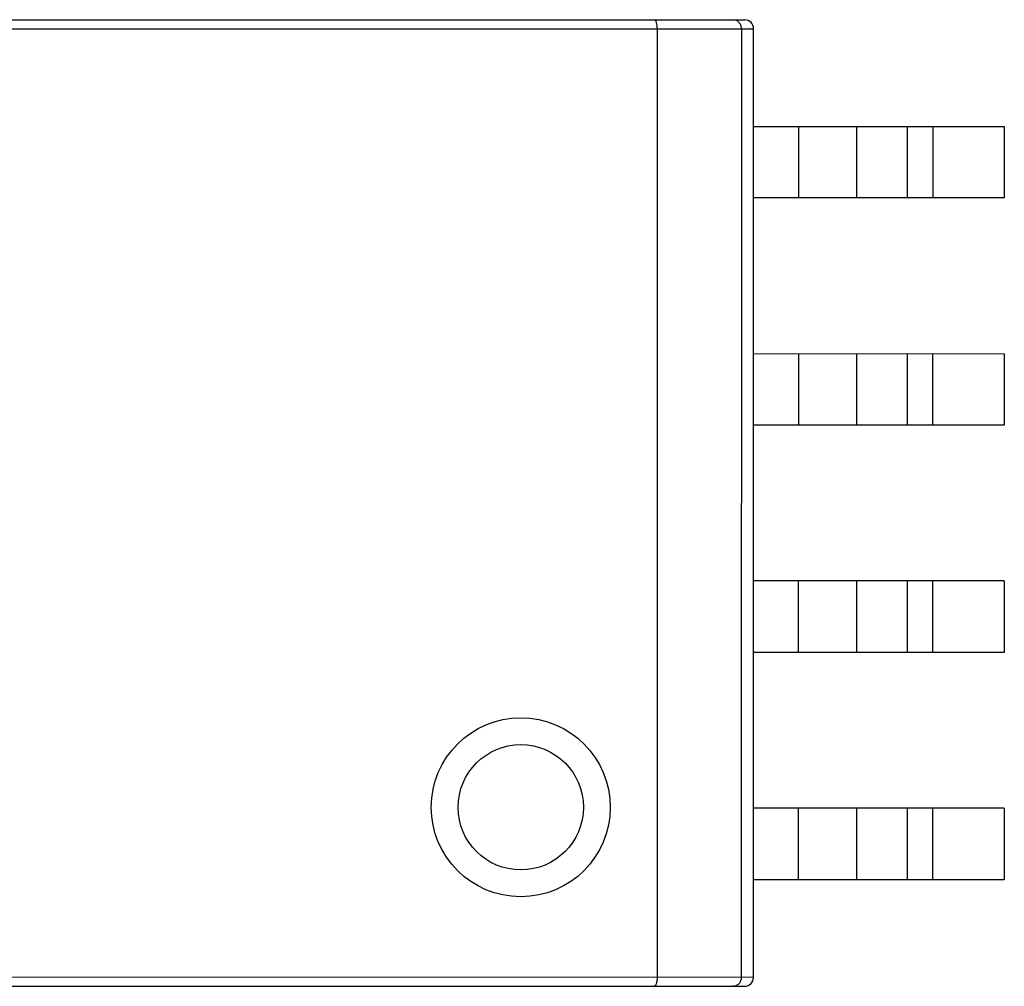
# Model space of a CAD drawing. Header units: millimetres. Extents: x 3 to 124, y -45 to 11.
# Tile 27 of 46: x 103.59 to 109.09, y -16.4 to -11. Entities that reach past the tile are written whole.
import ezdxf

# ---------------------------------------------------------------- set-up
doc = ezdxf.new("R2010")
doc.units = ezdxf.units.MM
doc.header["$LTSCALE"] = 1.21
doc.header["$MEASUREMENT"] = 0
doc.layers.get('0').update_dxf_attribs({"linetype": 'CONTINUOUS'})

msp = doc.modelspace()

# ---------------------------------------------------------------- linework, layer by layer
at = {"color": 6, "linetype": 'Continuous'}
for p, q in [((102.342, -11.0038), (107.642, -11.0048)), ((102.292, -11.0538), (107.692, -11.0548)), ((107.1539, -11.0547), (107.1529, -16.3547)), ((107.6238, -11.0548), (107.6228, -16.3548)), ((107.6911, -16.3548), (107.692, -11.0548)), ((107.6919, -11.5998), (109.0919, -11.6)), ((107.9419, -11.5998), (107.9418, -11.9998)), ((108.2681, -11.9999), (108.2682, -11.5999)), ((108.552, -11.9999), (108.5521, -11.5999)), ((108.6919, -11.6), (108.6918, -12)), ((109.0919, -11.6), (109.0918, -12)), ((109.0918, -12), (107.6918, -11.9998)), ((107.6917, -12.8698), (109.0917, -12.87)), ((107.9417, -12.8698), (107.9416, -13.2698)), ((108.2679, -13.2699), (108.2679, -12.8699)), ((108.5518, -13.2699), (108.5519, -12.8699)), ((108.6917, -12.87), (108.6916, -13.27)), ((109.0917, -12.87), (109.0916, -13.27)), ((109.0916, -13.27), (107.6916, -13.2698)), ((109.0915, -14.14), (107.6915, -14.1398)), ((107.9415, -14.1398), (107.9414, -14.5398)), ((108.2676, -14.5399), (108.2677, -14.1399)), ((108.5516, -14.5399), (108.5516, -14.1399)), ((108.6915, -14.14), (108.6914, -14.54)), ((109.0915, -14.14), (109.0914, -14.54)), ((109.0914, -14.54), (107.6914, -14.5398)), ((109.0912, -15.41), (107.6912, -15.4098)), ((107.9412, -15.4098), (107.9412, -15.8098)), ((108.2674, -15.8099), (108.2675, -15.4099)), ((108.5513, -15.8099), (108.5514, -15.4099)), ((108.6912, -15.41), (108.6912, -15.81)), ((109.0912, -15.41), (109.0912, -15.81)), ((109.0912, -15.81), (107.6912, -15.8098)), ((107.6911, -16.3548), (102.2911, -16.3538)), ((102.341, -16.4038), (107.641, -16.4048))]:
    msp.add_line(p, q, dxfattribs=at)
for radius in [0.5, 0.35]:
    msp.add_circle((106.3912, -15.4045), radius, dxfattribs=at)
for centre, start, end in [((107.642, -11.0548), 359.9896, 89.9896), ((107.6411, -16.3548), 269.9896, 359.9896)]:
    msp.add_arc(centre, 0.05, start, end, dxfattribs=at)
for points, knots in [([(107.1539, -11.0547), (107.1539, -11.0482), (107.1533, -11.0387), (107.1513, -11.0268), (107.1494, -11.0193), (107.147, -11.0131), (107.1441, -11.0078), (107.1404, -11.0047), (107.1381, -11.0047)], [0, 0, 0, 0, 0.35629, 0.517135, 0.658956, 0.778253, 0.873468, 1, 1, 1, 1]), ([(107.6238, -11.0548), (107.6238, -11.0481), (107.6214, -11.0349), (107.6113, -11.0183), (107.5964, -11.0073), (107.5847, -11.0048), (107.579, -11.0048)], [0, 0, 0, 0, 0.271172, 0.529192, 0.77016, 1, 1, 1, 1]), ([(107.1529, -16.3547), (107.1529, -16.3612), (107.1523, -16.3707), (107.1503, -16.3826), (107.1484, -16.3901), (107.146, -16.3962), (107.1431, -16.4016), (107.1394, -16.4047), (107.1371, -16.4047)], [0, 0, 0, 0, 0.356275, 0.517105, 0.658929, 0.778243, 0.873465, 1, 1, 1, 1]), ([(107.6228, -16.3548), (107.6228, -16.3615), (107.6205, -16.3747), (107.6103, -16.3913), (107.5954, -16.4022), (107.5837, -16.4048), (107.578, -16.4048)], [0, 0, 0, 0, 0.271161, 0.52917, 0.770163, 1, 1, 1, 1])]:
    msp.add_open_spline(points, degree=3, knots=knots, dxfattribs=at)

doc.saveas('drawing.dxf')
